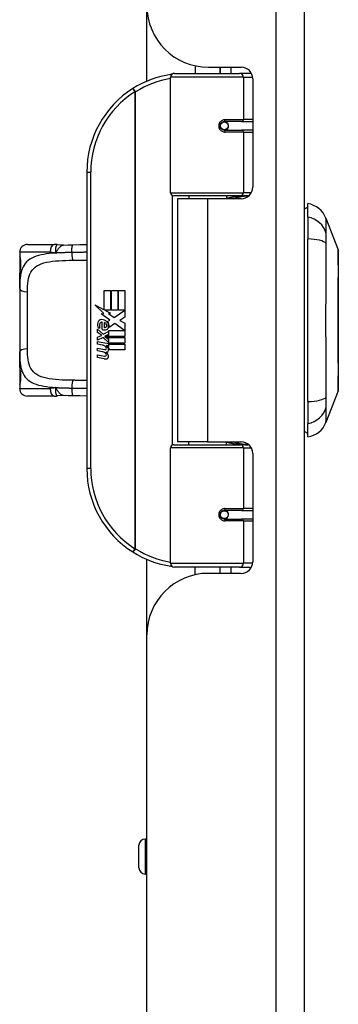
# Model space of a CAD drawing. Header units: inches. Extents: x 2.3 to 72.2, y 3.3 to 39.4.
# Tile 29 of 77: x 16.3 to 18, y 8.4 to 13.3. Entities that reach past the tile are written whole.
import ezdxf

# ---------------------------------------------------------------- set-up
doc = ezdxf.new("R2010")
doc.units = ezdxf.units.IN
doc.header["$MEASUREMENT"] = 0
doc.layers.add('Visible Edges(ANSI)', color=7, linetype='Continuous', lineweight=25)
doc.layers.add('Visible Tangent Edges(ANSI)', color=7, linetype='Continuous', lineweight=25)

msp = doc.modelspace()

# ---------------------------------------------------------------- linework, layer by layer
at = {"layer": 'Visible Edges(ANSI)'}
for p, q in [((17.7801, 7.7111), (17.7801, 27.2221)), ((16.9801, 13.0253), (16.9801, 13.4081)), ((17.1202, 13.0651), (17.4501, 13.0651)), ((17.2251, 13.1034), (17.2251, 13.0651)), ((17.2921, 13.0961), (17.458, 13.0961)), ((17.351, 13.0961), (17.351, 13.0651)), ((17.3521, 13.0651), (17.3521, 13.0961)), ((17.5085, 13.0651), (17.4501, 13.0651)), ((17.5085, 13.0651), (17.51, 13.0651)), ((17.1006, 12.4608), (17.1006, 13.0454)), ((17.5171, 13.0371), (17.5171, 12.4897)), ((17.3674, 12.8204), (17.3678, 12.8184)), ((17.3727, 12.8191), (17.3677, 12.8191)), ((17.4597, 12.821), (17.3727, 12.821)), ((17.3751, 12.8189), (17.3751, 12.8209)), ((17.4597, 12.821), (17.5171, 12.821)), ((17.3727, 12.7777), (17.4597, 12.7777)), ((17.3758, 12.7799), (17.3762, 12.7777)), ((17.5171, 12.7777), (17.4597, 12.7777)), ((16.6756, 12.5651), (16.6756, 11.0651)), ((17.454, 12.445), (17.1163, 12.445)), ((17.2881, 12.4306), (17.1351, 12.4306)), ((17.1351, 12.4306), (17.1351, 11.1996)), ((17.1926, 12.445), (17.1926, 12.4306)), ((17.458, 12.4306), (17.2881, 12.4306)), ((17.3835, 12.445), (17.3835, 12.4306)), ((17.454, 12.445), (17.4967, 12.445)), ((17.7958, 12.3376), (17.7958, 12.4057)), ((17.7958, 12.3376), (17.7958, 12.2269)), ((17.8882, 12.3317), (17.9503, 12.172)), ((17.7958, 11.4034), (17.7958, 12.2269)), ((16.3745, 12.199), (16.5099, 12.199)), ((16.3352, 12.1596), (16.3352, 12.1399)), ((16.3352, 12.1399), (16.3352, 12.0161)), ((16.3352, 11.9777), (16.3352, 12.0161)), ((16.3352, 11.9777), (16.3352, 11.6525)), ((16.7635, 11.9651), (16.7956, 11.9651)), ((16.7635, 11.8681), (16.7635, 11.9651)), ((16.7956, 11.9651), (16.7956, 11.8664)), ((16.8001, 11.9651), (16.8322, 11.9651)), ((16.8001, 11.8664), (16.8001, 11.9651)), ((16.8322, 11.9651), (16.8322, 11.8664)), ((16.8364, 11.8664), (16.8364, 11.9651)), ((16.8364, 11.9651), (16.8685, 11.9651)), ((16.8685, 11.9651), (16.8685, 11.8313)), ((16.7158, 11.893), (16.7635, 11.8681)), ((16.762, 11.8491), (16.7158, 11.893)), ((16.7668, 11.8664), (16.7962, 11.8511)), ((16.7956, 11.8664), (16.7668, 11.8664)), ((16.8322, 11.8664), (16.8001, 11.8664)), ((16.8142, 11.8295), (16.8679, 11.8664)), ((16.8679, 11.8664), (16.8364, 11.8664)), ((16.7478, 11.8471), (16.762, 11.8491)), ((16.7918, 11.8157), (16.7478, 11.8471)), ((16.7803, 11.8088), (16.7918, 11.8157)), ((16.7962, 11.8511), (16.7861, 11.8492)), ((16.7861, 11.8492), (16.8142, 11.8295)), ((16.8685, 11.8313), (16.8423, 11.8137)), ((16.8423, 11.8137), (16.8685, 11.7998)), ((16.7302, 11.7698), (16.7581, 11.7452)), ((16.7302, 11.7536), (16.7302, 11.7698)), ((16.7419, 11.7752), (16.7329, 11.7752)), ((16.7539, 11.7686), (16.7539, 11.8052)), ((16.7629, 11.8037), (16.7629, 11.7797)), ((16.7876, 11.7629), (16.8672, 11.7629)), ((16.7876, 11.7404), (16.7876, 11.7629)), ((16.8182, 11.7995), (16.7884, 11.7788)), ((16.8672, 11.7629), (16.8182, 11.7995)), ((16.8685, 11.7998), (16.8685, 11.7329)), ((16.7497, 11.7401), (16.7302, 11.7536)), ((16.7302, 11.7302), (16.7497, 11.7377)), ((16.7302, 11.714), (16.7302, 11.7302)), ((16.7582, 11.7275), (16.7302, 11.714)), ((16.7497, 11.7377), (16.7497, 11.7401)), ((16.7581, 11.7452), (16.7848, 11.759)), ((16.7848, 11.7032), (16.7582, 11.7275)), ((16.7848, 11.7428), (16.7664, 11.735)), ((16.7664, 11.735), (16.7664, 11.7329)), ((16.7664, 11.7329), (16.7848, 11.7196)), ((16.7699, 11.7329), (16.7876, 11.7404)), ((16.8685, 11.7329), (16.7699, 11.7329)), ((16.7773, 11.7287), (16.8685, 11.7287)), ((16.7876, 11.7212), (16.7773, 11.7287)), ((16.7848, 11.759), (16.7848, 11.7428)), ((16.7848, 11.7196), (16.7848, 11.7032)), ((16.7876, 11.699), (16.7876, 11.7212)), ((16.8685, 11.7287), (16.8685, 11.699)), ((16.7302, 11.7071), (16.7848, 11.6975)), ((16.7302, 11.6939), (16.7302, 11.7071)), ((16.7527, 11.69), (16.7302, 11.6939)), ((16.7302, 11.6732), (16.7647, 11.6671)), ((16.7302, 11.66), (16.7302, 11.6732)), ((16.7752, 11.687), (16.7752, 11.6841)), ((16.7848, 11.6861), (16.7752, 11.687)), ((16.7815, 11.6831), (16.7876, 11.6825)), ((16.7848, 11.6975), (16.7848, 11.6861)), ((16.8685, 11.699), (16.7876, 11.699)), ((16.7876, 11.6948), (16.8685, 11.6948)), ((16.7876, 11.6825), (16.7876, 11.6948)), ((16.8685, 11.6651), (16.789, 11.6651)), ((16.8685, 11.6948), (16.8685, 11.6651)), ((16.3352, 11.6141), (16.3352, 11.6525)), ((16.3352, 11.6141), (16.3352, 11.4903)), ((16.7527, 11.6561), (16.7302, 11.66)), ((16.7302, 11.6396), (16.7647, 11.6335)), ((16.7302, 11.6264), (16.7302, 11.6396)), ((16.7644, 11.6198), (16.7302, 11.6264)), ((16.3352, 11.4903), (16.3352, 11.4706)), ((16.5099, 11.4313), (16.3745, 11.4313)), ((17.9503, 11.4582), (17.8882, 11.2985)), ((17.7958, 11.4034), (17.7958, 11.2926)), ((17.7958, 11.2246), (17.7958, 11.2926)), ((17.1006, 10.5848), (17.1006, 11.1694)), ((17.1163, 11.1852), (17.454, 11.1852)), ((17.2881, 11.1996), (17.1351, 11.1996)), ((17.1926, 11.1852), (17.1926, 11.1996)), ((17.2881, 11.1996), (17.458, 11.1996)), ((17.3835, 11.1852), (17.3835, 11.1996)), ((17.4967, 11.1852), (17.454, 11.1852)), ((17.5171, 11.1406), (17.5171, 10.5932)), ((17.4597, 10.8525), (17.3727, 10.8525)), ((17.3758, 10.8503), (17.3762, 10.8525)), ((17.4597, 10.8525), (17.5171, 10.8525)), ((17.3674, 10.8099), (17.3678, 10.8118)), ((17.3677, 10.8112), (17.3727, 10.8112)), ((17.3727, 10.8092), (17.4597, 10.8092)), ((17.3751, 10.8113), (17.3751, 10.8093)), ((17.5171, 10.8092), (17.4597, 10.8092)), ((16.9801, 10.2221), (16.9801, 10.6049)), ((17.4501, 10.5651), (17.1202, 10.5651)), ((17.2251, 10.5268), (17.2251, 10.5651)), ((17.458, 10.5341), (17.2921, 10.5341)), ((17.351, 10.5341), (17.351, 10.5651)), ((17.3521, 10.5341), (17.3521, 10.5651)), ((17.4501, 10.5651), (17.5085, 10.5651)), ((17.51, 10.5651), (17.5085, 10.5651)), ((16.9801, 7.7111), (16.9801, 10.2221)), ((16.9801, 9.1891), (16.9711, 9.1891)), ((16.9396, 9.0434), (16.9396, 9.1576)), ((16.9801, 9.0119), (16.9711, 9.0119))]:
    msp.add_line(p, q, dxfattribs=at)
at = {"layer": 'Visible Edges(ANSI)', "flags": 128}
for points in [[(17.1075, 13.0605), (17.1073, 13.0604), (17.107, 13.0604), (17.1068, 13.0604), (17.1065, 13.0603), (17.1063, 13.0603), (17.106, 13.0603), (17.1058, 13.0602), (17.1055, 13.0602), (17.1053, 13.0602), (17.105, 13.0601), (17.1048, 13.0601), (17.1045, 13.0601), (17.1043, 13.06), (17.1041, 13.06), (17.1038, 13.0599), (17.1036, 13.0599), (17.1033, 13.0599), (17.1031, 13.0598), (17.1028, 13.0598), (17.1026, 13.0598), (17.1023, 13.0597), (17.1021, 13.0597), (17.1018, 13.0597), (17.1016, 13.0596)], [(17.3727, 12.7777), (17.3701, 12.7779), (17.3675, 12.7784), (17.3649, 12.7792), (17.3624, 12.7803), (17.36, 12.7818), (17.3579, 12.7836), (17.3559, 12.7857), (17.3542, 12.7881), (17.3529, 12.7907), (17.3519, 12.7935), (17.3513, 12.7964), (17.3511, 12.7993), (17.3513, 12.8023), (17.3519, 12.8052), (17.3529, 12.808), (17.3542, 12.8106), (17.3559, 12.813), (17.3578, 12.8151), (17.36, 12.8169), (17.3624, 12.8184), (17.3649, 12.8196), (17.3675, 12.8204), (17.3701, 12.8209), (17.3727, 12.821)], [(17.4197, 12.4306), (17.4228, 12.4318), (17.4258, 12.4329), (17.4288, 12.434), (17.4319, 12.4351), (17.4349, 12.436), (17.438, 12.437), (17.441, 12.4379), (17.4441, 12.4387), (17.4472, 12.4395), (17.4503, 12.4402), (17.4534, 12.4409), (17.4565, 12.4415), (17.4596, 12.4421), (17.4627, 12.4426), (17.4658, 12.443), (17.4689, 12.4435), (17.472, 12.4438), (17.4751, 12.4442), (17.4782, 12.4444), (17.4813, 12.4446), (17.4844, 12.4448), (17.4875, 12.4449), (17.4906, 12.445), (17.4937, 12.445)], [(16.5271, 12.1977), (16.5264, 12.1978), (16.5257, 12.1979), (16.525, 12.198), (16.5242, 12.1981), (16.5235, 12.1982), (16.5228, 12.1983), (16.5221, 12.1984), (16.5213, 12.1984), (16.5206, 12.1985), (16.5199, 12.1986), (16.5192, 12.1986), (16.5185, 12.1987), (16.5177, 12.1987), (16.517, 12.1988), (16.5163, 12.1988), (16.5156, 12.1988), (16.5149, 12.1989), (16.5142, 12.1989), (16.5135, 12.1989), (16.5128, 12.1989), (16.512, 12.199), (16.5113, 12.199), (16.5106, 12.199), (16.5099, 12.199)], [(16.5574, 12.1962), (16.5422, 12.1962), (16.5271, 12.1977)], [(16.5574, 12.1962), (16.5812, 12.197), (16.6055, 12.1975)], [(16.6055, 12.1975), (16.6407, 12.1981), (16.6756, 12.1986)], [(17.9507, 11.46), (17.9507, 11.4604), (17.9507, 11.4617), (17.9507, 11.4638), (17.9507, 11.4668), (17.9507, 11.4706), (17.9507, 11.4753), (17.9507, 11.4807), (17.9507, 11.487), (17.9508, 11.4941), (17.9508, 11.502), (17.9508, 11.5105), (17.9508, 11.5198), (17.9508, 11.5298), (17.9509, 11.5405), (17.9509, 11.5519), (17.9509, 11.5638), (17.9509, 11.5764), (17.9509, 11.5896), (17.9508, 11.6033), (17.9508, 11.6175), (17.9508, 11.6322), (17.9508, 11.6473), (17.9508, 11.6629), (17.9507, 11.6789), (17.9507, 11.6952), (17.9507, 11.7118), (17.9507, 11.7287), (17.9507, 11.7457), (17.9507, 11.7629), (17.9507, 11.7801), (17.9507, 11.7975), (17.9507, 11.815), (17.9507, 11.8325), (17.9507, 11.85), (17.9507, 11.8673), (17.9507, 11.8845), (17.9507, 11.9015), (17.9507, 11.9183), (17.9507, 11.9348), (17.9507, 11.9512), (17.9508, 11.9672), (17.9508, 11.9828), (17.9508, 11.9981), (17.9508, 12.0128), (17.9508, 12.027), (17.9509, 12.0407), (17.9509, 12.0539), (17.9509, 12.0665), (17.9509, 12.0784), (17.9509, 12.0898), (17.9508, 12.1004), (17.9508, 12.1104), (17.9508, 12.1197), (17.9508, 12.1283), (17.9508, 12.1361), (17.9507, 12.1432), (17.9507, 12.1495), (17.9507, 12.155), (17.9507, 12.1596), (17.9507, 12.1634), (17.9507, 12.1664), (17.9507, 12.1685), (17.9507, 12.1698), (17.9507, 12.1702)], [(16.3391, 12.0758), (16.34, 12.0827), (16.3406, 12.091), (16.3409, 12.0999), (16.3407, 12.1089), (16.3401, 12.1173), (16.3392, 12.1245), (16.3383, 12.1297), (16.3379, 12.1313), (16.3377, 12.132)], [(16.3352, 12.0161), (16.3354, 12.0316), (16.336, 12.0468), (16.3372, 12.0615), (16.3391, 12.0758)], [(16.3391, 11.5544), (16.3372, 11.5687), (16.336, 11.5834), (16.3354, 11.5986), (16.3352, 11.6141)], [(16.3377, 11.4983), (16.3379, 11.4989), (16.3383, 11.5005), (16.3392, 11.5058), (16.3401, 11.5129), (16.3407, 11.5213), (16.3409, 11.5304), (16.3406, 11.5393), (16.34, 11.5476), (16.3391, 11.5544)], [(16.5099, 11.4313), (16.5106, 11.4313), (16.5113, 11.4313), (16.512, 11.4313), (16.5128, 11.4313), (16.5135, 11.4313), (16.5142, 11.4313), (16.5149, 11.4314), (16.5156, 11.4314), (16.5163, 11.4314), (16.517, 11.4315), (16.5177, 11.4315), (16.5185, 11.4316), (16.5192, 11.4316), (16.5199, 11.4317), (16.5206, 11.4317), (16.5213, 11.4318), (16.5221, 11.4319), (16.5228, 11.432), (16.5235, 11.432), (16.5242, 11.4321), (16.525, 11.4322), (16.5257, 11.4323), (16.5264, 11.4324), (16.5271, 11.4325)], [(16.5574, 11.4341), (16.5422, 11.434), (16.5271, 11.4325)], [(16.6055, 11.4327), (16.5812, 11.4332), (16.5574, 11.4341)], [(16.6756, 11.4316), (16.6407, 11.4322), (16.6055, 11.4327)], [(17.4937, 11.1852), (17.4906, 11.1852), (17.4875, 11.1853), (17.4844, 11.1854), (17.4813, 11.1856), (17.4782, 11.1858), (17.4751, 11.1861), (17.472, 11.1864), (17.4689, 11.1868), (17.4658, 11.1872), (17.4627, 11.1877), (17.4596, 11.1882), (17.4565, 11.1888), (17.4534, 11.1894), (17.4503, 11.1901), (17.4472, 11.1908), (17.4441, 11.1916), (17.441, 11.1924), (17.438, 11.1933), (17.4349, 11.1942), (17.4319, 11.1952), (17.4288, 11.1962), (17.4258, 11.1973), (17.4228, 11.1984), (17.4197, 11.1996)], [(17.3727, 10.8092), (17.3701, 10.8094), (17.3675, 10.8099), (17.3649, 10.8107), (17.3624, 10.8118), (17.36, 10.8133), (17.3578, 10.8152), (17.3559, 10.8173), (17.3542, 10.8196), (17.3529, 10.8223), (17.3519, 10.825), (17.3513, 10.8279), (17.3511, 10.8309), (17.3513, 10.8338), (17.3519, 10.8367), (17.3529, 10.8395), (17.3542, 10.8421), (17.3559, 10.8445), (17.3579, 10.8466), (17.36, 10.8484), (17.3624, 10.8499), (17.3649, 10.851), (17.3675, 10.8519), (17.3701, 10.8524), (17.3727, 10.8525)], [(17.1016, 10.5706), (17.1018, 10.5706), (17.1021, 10.5705), (17.1023, 10.5705), (17.1026, 10.5705), (17.1028, 10.5704), (17.1031, 10.5704), (17.1033, 10.5704), (17.1036, 10.5703), (17.1038, 10.5703), (17.1041, 10.5703), (17.1043, 10.5702), (17.1045, 10.5702), (17.1048, 10.5702), (17.105, 10.5701), (17.1053, 10.5701), (17.1055, 10.57), (17.1058, 10.57), (17.106, 10.57), (17.1063, 10.5699), (17.1065, 10.5699), (17.1068, 10.5699), (17.107, 10.5698), (17.1073, 10.5698), (17.1075, 10.5698)]]:
    msp.add_lwpolyline(points, dxfattribs=at)
at = {"layer": 'Visible Edges(ANSI)'}
for centre in [(17.3727, 12.7994), (17.3727, 10.8309)]:
    msp.add_circle(centre, 0.0197, dxfattribs=at)
for centre, radius, start, end in [((17.2921, 13.4081), 0.312, 180, 270), ((17.1756, 12.5651), 0.5, 98.5081, 122.2377), ((17.1202, 13.0454), 0.0197, 90, 180), ((17.458, 13.0371), 0.0591, 0, 90), ((17.1756, 12.5651), 0.5, 122.2377, 180), ((17.3727, 12.7994), 0.0217, 279.147, 90), ((17.1163, 12.4608), 0.0157, 180, 270), ((17.458, 12.4897), 0.0591, 270, 0), ((17.8037, 12.3466), 0.0394, 101.537, 126.8699), ((17.7781, 12.2889), 0.1181, 21.2505, 81.3991), ((16.3745, 12.1596), 0.0394, 90, 180), ((17.9457, 12.1702), 0.00492, 0.2088, 21.2505), ((16.3549, 12.1399), 0.0197, 180, 213.12), ((16.7503, 11.7993), 0.0197, 86.5646, 171.5605), ((16.7491, 11.7793), 0.0398, 44.1684, 86.5646), ((16.7908, 11.7933), 0.0607, 171.5605, 197.3343), ((16.7702, 11.787), 0.0307, 154.6784, 202.5609), ((16.7511, 11.796), 0.0096, 73.5261, 154.6784), ((16.7653, 11.7944), 0.0282, 246.1555, 293.8445), ((16.7608, 11.787), 0.0168, 19.3797, 82.9975), ((16.7674, 11.7881), 0.00955, 241.4547, 321.1652), ((16.7663, 11.789), 0.0109, 321.1652, 19.3797), ((16.7705, 11.7825), 0.0152, 293.8445, 355.0802), ((16.7562, 11.7862), 0.0299, 350.4085, 44.1684), ((16.7562, 11.7862), 0.033, 347.079, 43.1785), ((16.7446, 11.6442), 0.0465, 57.5992, 80), ((16.7668, 11.6792), 0.0123, 260, 293.5571), ((16.7628, 11.6728), 0.0126, 6.03, 57.5992), ((16.7693, 11.6735), 0.006, 293.5571, 6.03), ((16.7622, 11.6638), 0.024, 359.4776, 57.4114), ((16.7761, 11.6637), 0.0101, 286.9928, 359.4776), ((16.765, 11.6656), 0.024, 358.7952, 46.5849), ((16.7453, 11.6101), 0.0465, 58.5584, 80.8257), ((16.7699, 11.648), 0.0288, 259, 288.4748), ((16.7668, 11.6457), 0.0123, 259.9922, 293.5487), ((16.7628, 11.6392), 0.0126, 6.1027, 57.6083), ((16.7693, 11.6399), 0.006, 293.5487, 6.1027), ((16.7706, 11.6816), 0.0288, 273.6169, 286.9928), ((16.7617, 11.6308), 0.0246, 359.6788, 63.9508), ((16.7757, 11.6307), 0.0105, 288.4748, 359.6788), ((16.3549, 11.4903), 0.0197, 146.88, 180), ((16.3745, 11.4706), 0.0394, 180, 270), ((17.9457, 11.46), 0.00492, 338.7495, 359.7912), ((17.7781, 11.3413), 0.1181, 278.6009, 338.7495), ((17.8037, 11.2836), 0.0394, 233.1301, 258.463), ((17.1163, 11.1694), 0.0157, 90, 180), ((17.458, 11.1406), 0.0591, 0, 90), ((17.1756, 11.0651), 0.5, 180, 237.7623), ((17.3727, 10.8309), 0.0217, 270, 80.853), ((17.1756, 11.0651), 0.5, 237.7623, 261.4919), ((17.1202, 10.5848), 0.0197, 180, 270), ((17.458, 10.5932), 0.0591, 270, 0), ((17.2921, 10.2221), 0.312, 90, 180), ((16.9711, 9.1576), 0.0315, 90, 180), ((16.9711, 9.0434), 0.0315, 180, 270)]:
    msp.add_arc(centre, radius, start, end, dxfattribs=at)
at = {"layer": 'Visible Tangent Edges(ANSI)'}
for p, q in [((17.6341, 27.2221), (17.6341, 7.7111)), ((17.4059, 13.0961), (17.4059, 13.0651)), ((17.4692, 13.0454), (17.1006, 13.0454)), ((17.4692, 13.0454), (17.5165, 13.0454)), ((17.4692, 13.0454), (17.4692, 12.8309)), ((16.9088, 12.988), (16.9193, 12.9714)), ((16.9193, 12.9714), (16.9193, 10.6588)), ((16.9193, 12.9714), (16.9231, 12.9714)), ((16.9231, 10.6588), (16.9231, 12.9714)), ((17.3774, 12.8309), (17.4692, 12.8309)), ((17.5171, 12.8309), (17.4692, 12.8309)), ((17.4692, 12.7679), (17.3774, 12.7679)), ((17.4692, 12.7679), (17.4692, 12.4608)), ((17.4692, 12.7679), (17.5171, 12.7679)), ((16.6756, 12.5651), (16.6952, 12.5651)), ((16.6952, 11.0651), (16.6952, 12.5651)), ((17.1006, 12.4608), (17.4692, 12.4608)), ((17.5095, 12.4608), (17.4692, 12.4608)), ((17.1082, 12.4473), (17.1082, 11.183)), ((17.2881, 12.4306), (17.2881, 11.1996)), ((16.4899, 12.1596), (16.3352, 12.1596)), ((16.3352, 12.1399), (16.3358, 12.1399)), ((16.3745, 11.6711), (16.3745, 11.9591)), ((16.3358, 11.4903), (16.3352, 11.4903)), ((16.3352, 11.4706), (16.4899, 11.4706)), ((17.4692, 11.1694), (17.1006, 11.1694)), ((17.4692, 11.1694), (17.5095, 11.1694)), ((17.4692, 11.1694), (17.4692, 10.8624)), ((16.6952, 11.0651), (16.6756, 11.0651)), ((17.3774, 10.8624), (17.4692, 10.8624)), ((17.5171, 10.8624), (17.4692, 10.8624)), ((17.4692, 10.7994), (17.3774, 10.7994)), ((17.4692, 10.7994), (17.4692, 10.5848)), ((17.4692, 10.7994), (17.5171, 10.7994)), ((16.9193, 10.6588), (16.9088, 10.6422)), ((16.9231, 10.6588), (16.9193, 10.6588)), ((17.1006, 10.5848), (17.4692, 10.5848)), ((17.5165, 10.5848), (17.4692, 10.5848)), ((17.4059, 10.5651), (17.4059, 10.5341)), ((16.9711, 9.1891), (16.9711, 9.0119))]:
    msp.add_line(p, q, dxfattribs=at)
at = {"layer": 'Visible Tangent Edges(ANSI)', "flags": 128}
for points in [[(17.3774, 12.8309), (17.3734, 12.8306), (17.3693, 12.8299), (17.3654, 12.8287), (17.3615, 12.8271), (17.3579, 12.8249), (17.3545, 12.8222), (17.3515, 12.8192), (17.349, 12.8157), (17.3469, 12.8119), (17.3454, 12.8078), (17.3445, 12.8036), (17.3442, 12.7993), (17.3445, 12.795), (17.3454, 12.7908), (17.347, 12.7868), (17.349, 12.783), (17.3516, 12.7795), (17.3546, 12.7765), (17.3579, 12.7738), (17.3616, 12.7717), (17.3654, 12.77), (17.3694, 12.7688), (17.3734, 12.7681), (17.3774, 12.7679)], [(17.4937, 12.445), (17.4891, 12.445), (17.4844, 12.4449), (17.4798, 12.4448), (17.4751, 12.4447), (17.4704, 12.4445), (17.4658, 12.4442), (17.4611, 12.4439), (17.4565, 12.4436), (17.4518, 12.4432), (17.4472, 12.4427), (17.4425, 12.4422), (17.4379, 12.4417), (17.4333, 12.4411), (17.4287, 12.4405), (17.4241, 12.4398), (17.4195, 12.4391), (17.4149, 12.4383), (17.4104, 12.4374), (17.4059, 12.4366), (17.4013, 12.4356), (17.3968, 12.4347), (17.3924, 12.4336), (17.3879, 12.4325), (17.3835, 12.4314)], [(17.8898, 12.2551), (17.8896, 12.2633), (17.8896, 12.2688), (17.8895, 12.2742), (17.8895, 12.2793), (17.8894, 12.2843), (17.8893, 12.289), (17.8893, 12.2935), (17.8892, 12.2977), (17.8891, 12.3017), (17.889, 12.3055), (17.8889, 12.3091), (17.8889, 12.3124), (17.8888, 12.3154), (17.8887, 12.3182), (17.8886, 12.3207), (17.8885, 12.323), (17.8885, 12.325), (17.8884, 12.3268), (17.8883, 12.3283), (17.8883, 12.3295), (17.8883, 12.3305), (17.8882, 12.3311), (17.8882, 12.3316), (17.8882, 12.3317)], [(17.8898, 12.2037), (17.8897, 12.2065), (17.8897, 12.2092), (17.8897, 12.2119), (17.8897, 12.2146), (17.8896, 12.2172), (17.8896, 12.2197), (17.8896, 12.2222), (17.8896, 12.2247), (17.8896, 12.2271), (17.8896, 12.2294), (17.8896, 12.2317), (17.8896, 12.2339), (17.8896, 12.236), (17.8896, 12.2381), (17.8896, 12.2401), (17.8896, 12.2421), (17.8896, 12.2439), (17.8896, 12.2458), (17.8896, 12.2475), (17.8897, 12.2492), (17.8897, 12.2508), (17.8897, 12.2523), (17.8897, 12.2537), (17.8898, 12.2551)], [(16.5271, 12.1977), (16.5263, 12.1977), (16.5255, 12.1976), (16.5247, 12.1972), (16.5239, 12.1967), (16.5231, 12.196), (16.5223, 12.1951), (16.5215, 12.1941), (16.5208, 12.1928), (16.5201, 12.1914), (16.5195, 12.1898), (16.5189, 12.1881), (16.5183, 12.1863), (16.5178, 12.1843), (16.5174, 12.1821), (16.5171, 12.1799), (16.5168, 12.1775), (16.5166, 12.175), (16.5165, 12.1725), (16.5165, 12.1698), (16.5166, 12.1671), (16.5169, 12.1643), (16.5173, 12.1614), (16.5179, 12.1585), (16.5187, 12.1555)], [(16.5187, 12.1555), (16.5201, 12.1581), (16.5215, 12.1607), (16.5229, 12.1632), (16.5243, 12.1658), (16.5258, 12.1683), (16.5272, 12.1707), (16.5287, 12.1731), (16.5302, 12.1754), (16.5317, 12.1777), (16.5333, 12.1798), (16.5349, 12.1819), (16.5365, 12.1838), (16.5381, 12.1856), (16.5398, 12.1873), (16.5415, 12.1889), (16.5432, 12.1903), (16.545, 12.1916), (16.5467, 12.1927), (16.5485, 12.1937), (16.5502, 12.1945), (16.552, 12.1952), (16.5538, 12.1957), (16.5556, 12.196), (16.5574, 12.1962)], [(16.5998, 12.1582), (16.5998, 12.1605), (16.5998, 12.1628), (16.5998, 12.1652), (16.5999, 12.1676), (16.5999, 12.17), (16.6, 12.1724), (16.6002, 12.1748), (16.6003, 12.1771), (16.6005, 12.1794), (16.6007, 12.1816), (16.601, 12.1837), (16.6012, 12.1857), (16.6015, 12.1876), (16.6018, 12.1893), (16.6021, 12.1909), (16.6025, 12.1923), (16.6029, 12.1936), (16.6032, 12.1946), (16.6036, 12.1955), (16.604, 12.1963), (16.6044, 12.1968), (16.6048, 12.1972), (16.6051, 12.1974), (16.6055, 12.1975)], [(17.8898, 11.4265), (17.8896, 11.4601), (17.8895, 11.4911), (17.8893, 11.5225), (17.8892, 11.5541), (17.889, 11.5861), (17.8889, 11.6183), (17.8887, 11.6507), (17.8885, 11.6833), (17.8884, 11.716), (17.8883, 11.7489), (17.8882, 11.7819), (17.8882, 11.8149), (17.8882, 11.848), (17.8883, 11.881), (17.8884, 11.9138), (17.8885, 11.9466), (17.8887, 11.9792), (17.8889, 12.0117), (17.889, 12.0439), (17.8892, 12.076), (17.8893, 12.1077), (17.8895, 12.1391), (17.8896, 12.1702), (17.8898, 12.2037)], [(17.9503, 12.172), (17.9503, 12.1718), (17.9503, 12.1714), (17.9503, 12.1706), (17.9503, 12.1696), (17.9503, 12.1682), (17.9504, 12.1666), (17.9504, 12.1647), (17.9504, 12.1624), (17.9504, 12.1599), (17.9504, 12.1571), (17.9504, 12.154), (17.9504, 12.1507), (17.9505, 12.147), (17.9505, 12.1431), (17.9505, 12.1389), (17.9505, 12.1345), (17.9505, 12.1297), (17.9506, 12.1248), (17.9506, 12.1195), (17.9506, 12.114), (17.9506, 12.1083), (17.9506, 12.1024), (17.9507, 12.0962), (17.9507, 12.0897)], [(16.5187, 12.1555), (16.5026, 12.1543), (16.487, 12.1528), (16.4719, 12.151), (16.4575, 12.1488), (16.4437, 12.1461), (16.4306, 12.1429), (16.4184, 12.139), (16.4071, 12.1346), (16.3966, 12.1295), (16.387, 12.1238), (16.3783, 12.1174), (16.3704, 12.1104), (16.3635, 12.1026), (16.3575, 12.0942), (16.3523, 12.0851), (16.348, 12.0753), (16.3445, 12.0649), (16.3416, 12.054), (16.3394, 12.0424), (16.3377, 12.0304), (16.3365, 12.0178), (16.3357, 12.0048), (16.3353, 11.9915), (16.3352, 11.9777)], [(16.3391, 12.0727), (16.3395, 12.0756), (16.3399, 12.0787), (16.3403, 12.082), (16.3406, 12.0855), (16.3409, 12.0891), (16.3411, 12.0929), (16.3412, 12.0967), (16.3413, 12.1006), (16.3412, 12.1045), (16.3411, 12.1083), (16.3409, 12.112), (16.3406, 12.1157), (16.3403, 12.1192), (16.3399, 12.1225), (16.3395, 12.1256), (16.339, 12.1285), (16.3386, 12.131), (16.3381, 12.1333), (16.3377, 12.1352), (16.3372, 12.1369), (16.3368, 12.1382), (16.3364, 12.1391), (16.3361, 12.1397), (16.3358, 12.1399)], [(16.3745, 11.9591), (16.3747, 11.9737), (16.3752, 11.9877), (16.3763, 12.0013), (16.3779, 12.0142), (16.3801, 12.0265), (16.3832, 12.0381), (16.3871, 12.0489), (16.392, 12.059), (16.398, 12.0681), (16.4052, 12.0764), (16.4135, 12.0838), (16.4228, 12.0904), (16.4333, 12.0962), (16.4449, 12.1011), (16.4576, 12.1053), (16.4713, 12.1087), (16.4859, 12.1114), (16.5013, 12.1136), (16.5175, 12.1153), (16.5343, 12.1166), (16.5516, 12.1175), (16.5694, 12.1182), (16.5876, 12.1187), (16.6061, 12.1189)], [(16.4899, 12.1596), (16.4911, 12.1596), (16.4923, 12.1596), (16.4934, 12.1595), (16.4946, 12.1595), (16.4958, 12.1594), (16.497, 12.1594), (16.4982, 12.1593), (16.4994, 12.1592), (16.5006, 12.159), (16.5018, 12.1589), (16.503, 12.1588), (16.5042, 12.1586), (16.5054, 12.1584), (16.5067, 12.1582), (16.5079, 12.158), (16.5091, 12.1578), (16.5103, 12.1576), (16.5115, 12.1573), (16.5127, 12.157), (16.5139, 12.1568), (16.5151, 12.1565), (16.5163, 12.1561), (16.5175, 12.1558), (16.5187, 12.1555)], [(16.5998, 12.1582), (16.5963, 12.1581), (16.5928, 12.1581), (16.5894, 12.158), (16.5859, 12.1579), (16.5824, 12.1579), (16.579, 12.1578), (16.5755, 12.1577), (16.5721, 12.1577), (16.5687, 12.1576), (16.5652, 12.1575), (16.5618, 12.1574), (16.5584, 12.1573), (16.555, 12.1572), (16.5517, 12.1571), (16.5483, 12.1569), (16.545, 12.1568), (16.5416, 12.1567), (16.5383, 12.1565), (16.535, 12.1564), (16.5317, 12.1562), (16.5284, 12.156), (16.5252, 12.1559), (16.5219, 12.1557), (16.5187, 12.1555)], [(16.6756, 12.1594), (16.6724, 12.1593), (16.6693, 12.1593), (16.6662, 12.1593), (16.6631, 12.1592), (16.6599, 12.1592), (16.6568, 12.1591), (16.6537, 12.1591), (16.6505, 12.159), (16.6474, 12.159), (16.6442, 12.1589), (16.6411, 12.1589), (16.6379, 12.1588), (16.6348, 12.1587), (16.6316, 12.1587), (16.6284, 12.1586), (16.6253, 12.1586), (16.6221, 12.1585), (16.6189, 12.1585), (16.6157, 12.1584), (16.6126, 12.1584), (16.6094, 12.1583), (16.6062, 12.1583), (16.603, 12.1582), (16.5998, 12.1582)], [(16.6061, 12.1189), (16.609, 12.119), (16.6119, 12.119), (16.6149, 12.1191), (16.6178, 12.1191), (16.6207, 12.1191), (16.6236, 12.1192), (16.6265, 12.1192), (16.6294, 12.1193), (16.6323, 12.1193), (16.6352, 12.1194), (16.6381, 12.1194), (16.641, 12.1194), (16.6439, 12.1195), (16.6468, 12.1195), (16.6497, 12.1196), (16.6526, 12.1196), (16.6554, 12.1196), (16.6583, 12.1197), (16.6612, 12.1197), (16.6641, 12.1198), (16.667, 12.1198), (16.6698, 12.1198), (16.6727, 12.1199), (16.6756, 12.1199)], [(16.3352, 12.0161), (16.3352, 12.0186), (16.3352, 12.0212), (16.3352, 12.0237), (16.3353, 12.0262), (16.3353, 12.0287), (16.3354, 12.0311), (16.3354, 12.0336), (16.3355, 12.036), (16.3356, 12.0384), (16.3357, 12.0408), (16.3359, 12.0432), (16.336, 12.0456), (16.3362, 12.048), (16.3364, 12.0503), (16.3366, 12.0526), (16.3368, 12.0549), (16.337, 12.0572), (16.3372, 12.0595), (16.3375, 12.0617), (16.3378, 12.064), (16.3381, 12.0662), (16.3384, 12.0684), (16.3387, 12.0706), (16.3391, 12.0727)], [(17.9507, 12.0897), (17.9507, 12.0879), (17.9507, 12.0862), (17.9507, 12.0843), (17.9507, 12.0825), (17.9507, 12.0807), (17.9507, 12.0788), (17.9507, 12.0769), (17.9507, 12.075), (17.9507, 12.0731), (17.9507, 12.0712), (17.9507, 12.0692), (17.9507, 12.0673), (17.9507, 12.0653), (17.9507, 12.0633), (17.9507, 12.0613), (17.9507, 12.0593), (17.9507, 12.0573), (17.9507, 12.0552), (17.9507, 12.0532), (17.9507, 12.0511), (17.9507, 12.049), (17.9507, 12.0469), (17.9507, 12.0448), (17.9507, 12.0427)], [(17.9507, 12.0427), (17.9506, 12.0266), (17.9506, 12.0097), (17.9506, 11.9921), (17.9505, 11.974), (17.9505, 11.9552), (17.9504, 11.9361), (17.9504, 11.9165), (17.9504, 11.8966), (17.9504, 11.8765), (17.9503, 11.8562), (17.9503, 11.8356), (17.9503, 11.815), (17.9503, 11.7944), (17.9503, 11.7739), (17.9504, 11.7536), (17.9504, 11.7335), (17.9504, 11.7135), (17.9504, 11.6939), (17.9505, 11.6747), (17.9505, 11.656), (17.9506, 11.638), (17.9506, 11.6205), (17.9506, 11.6037), (17.9507, 11.5876)], [(16.6061, 11.5113), (16.5876, 11.5116), (16.5693, 11.5121), (16.5514, 11.5128), (16.534, 11.5137), (16.5171, 11.515), (16.501, 11.5167), (16.4856, 11.5189), (16.471, 11.5216), (16.4574, 11.5251), (16.4447, 11.5292), (16.4332, 11.5342), (16.4227, 11.5399), (16.4133, 11.5464), (16.4051, 11.5538), (16.398, 11.5621), (16.392, 11.5713), (16.3871, 11.5814), (16.3832, 11.5922), (16.3802, 11.6039), (16.3779, 11.6162), (16.3763, 11.6291), (16.3752, 11.6426), (16.3747, 11.6566), (16.3745, 11.6711)], [(16.3352, 11.6525), (16.3353, 11.6388), (16.3357, 11.6255), (16.3365, 11.6125), (16.3377, 11.6), (16.3394, 11.5879), (16.3417, 11.5764), (16.3445, 11.5654), (16.3481, 11.5549), (16.3524, 11.5451), (16.3574, 11.536), (16.3634, 11.5275), (16.3703, 11.5198), (16.3782, 11.5128), (16.3869, 11.5064), (16.3966, 11.5007), (16.4071, 11.4957), (16.4184, 11.4913), (16.4306, 11.4874), (16.4436, 11.4842), (16.4574, 11.4815), (16.4718, 11.4792), (16.4869, 11.4774), (16.5025, 11.4759), (16.5187, 11.4748)], [(16.3391, 11.5575), (16.3387, 11.5597), (16.3384, 11.5619), (16.3381, 11.5641), (16.3378, 11.5663), (16.3375, 11.5685), (16.3372, 11.5707), (16.337, 11.573), (16.3368, 11.5753), (16.3366, 11.5776), (16.3364, 11.5799), (16.3362, 11.5823), (16.336, 11.5846), (16.3359, 11.587), (16.3357, 11.5894), (16.3356, 11.5918), (16.3355, 11.5942), (16.3354, 11.5967), (16.3354, 11.5991), (16.3353, 11.6016), (16.3353, 11.6041), (16.3352, 11.6066), (16.3352, 11.6091), (16.3352, 11.6116), (16.3352, 11.6141)], [(17.9507, 11.5876), (17.9507, 11.5854), (17.9507, 11.5833), (17.9507, 11.5812), (17.9507, 11.5791), (17.9507, 11.5771), (17.9507, 11.575), (17.9507, 11.573), (17.9507, 11.5709), (17.9507, 11.5689), (17.9507, 11.5669), (17.9507, 11.5649), (17.9507, 11.563), (17.9507, 11.561), (17.9507, 11.5591), (17.9507, 11.5571), (17.9507, 11.5552), (17.9507, 11.5533), (17.9507, 11.5515), (17.9507, 11.5496), (17.9507, 11.5477), (17.9507, 11.5459), (17.9507, 11.5441), (17.9507, 11.5423), (17.9507, 11.5405)], [(16.3358, 11.4903), (16.3361, 11.4905), (16.3364, 11.4911), (16.3368, 11.492), (16.3372, 11.4933), (16.3377, 11.495), (16.3381, 11.497), (16.3386, 11.4993), (16.3391, 11.5018), (16.3395, 11.5047), (16.3399, 11.5078), (16.3403, 11.5111), (16.3406, 11.5146), (16.3409, 11.5183), (16.3411, 11.522), (16.3412, 11.5259), (16.3413, 11.5297), (16.3412, 11.5336), (16.3411, 11.5374), (16.3409, 11.5411), (16.3406, 11.5448), (16.3403, 11.5483), (16.3399, 11.5516), (16.3395, 11.5547), (16.3391, 11.5575)], [(17.9507, 11.5405), (17.9507, 11.5341), (17.9506, 11.5279), (17.9506, 11.5219), (17.9506, 11.5162), (17.9506, 11.5107), (17.9506, 11.5055), (17.9505, 11.5005), (17.9505, 11.4958), (17.9505, 11.4913), (17.9505, 11.4871), (17.9505, 11.4832), (17.9504, 11.4795), (17.9504, 11.4761), (17.9504, 11.4731), (17.9504, 11.4702), (17.9504, 11.4677), (17.9504, 11.4655), (17.9504, 11.4636), (17.9503, 11.462), (17.9503, 11.4606), (17.9503, 11.4596), (17.9503, 11.4589), (17.9503, 11.4584), (17.9503, 11.4583)], [(16.5187, 11.4748), (16.5175, 11.4744), (16.5163, 11.4741), (16.5151, 11.4738), (16.5139, 11.4735), (16.5127, 11.4732), (16.5115, 11.4729), (16.5103, 11.4727), (16.5091, 11.4724), (16.5079, 11.4722), (16.5067, 11.472), (16.5054, 11.4718), (16.5042, 11.4716), (16.503, 11.4715), (16.5018, 11.4713), (16.5006, 11.4712), (16.4994, 11.4711), (16.4982, 11.471), (16.497, 11.4709), (16.4958, 11.4708), (16.4946, 11.4707), (16.4934, 11.4707), (16.4923, 11.4707), (16.4911, 11.4706), (16.4899, 11.4706)], [(16.5187, 11.4748), (16.5179, 11.4718), (16.5173, 11.4688), (16.5169, 11.4659), (16.5166, 11.4631), (16.5165, 11.4604), (16.5165, 11.4577), (16.5166, 11.4552), (16.5168, 11.4527), (16.5171, 11.4504), (16.5174, 11.4481), (16.5178, 11.446), (16.5183, 11.444), (16.5189, 11.4421), (16.5195, 11.4404), (16.5201, 11.4388), (16.5208, 11.4374), (16.5215, 11.4362), (16.5223, 11.4351), (16.5231, 11.4342), (16.5239, 11.4335), (16.5247, 11.433), (16.5255, 11.4327), (16.5263, 11.4325), (16.5271, 11.4325)], [(16.5574, 11.4341), (16.5556, 11.4342), (16.5538, 11.4346), (16.552, 11.4351), (16.5502, 11.4357), (16.5485, 11.4365), (16.5467, 11.4375), (16.545, 11.4386), (16.5432, 11.4399), (16.5415, 11.4414), (16.5398, 11.4429), (16.5381, 11.4446), (16.5365, 11.4464), (16.5349, 11.4484), (16.5333, 11.4504), (16.5317, 11.4526), (16.5302, 11.4548), (16.5287, 11.4571), (16.5272, 11.4595), (16.5258, 11.4619), (16.5243, 11.4644), (16.5229, 11.467), (16.5215, 11.4696), (16.5201, 11.4722), (16.5187, 11.4748)], [(16.5187, 11.4748), (16.5219, 11.4746), (16.5252, 11.4744), (16.5284, 11.4742), (16.5317, 11.474), (16.535, 11.4739), (16.5383, 11.4737), (16.5416, 11.4736), (16.545, 11.4734), (16.5483, 11.4733), (16.5517, 11.4732), (16.5551, 11.4731), (16.5585, 11.473), (16.5619, 11.4729), (16.5653, 11.4728), (16.5687, 11.4727), (16.5722, 11.4726), (16.5756, 11.4725), (16.579, 11.4724), (16.5825, 11.4724), (16.5859, 11.4723), (16.5894, 11.4722), (16.5929, 11.4722), (16.5964, 11.4721), (16.5998, 11.4721)], [(16.5998, 11.4721), (16.5998, 11.4698), (16.5998, 11.4674), (16.5998, 11.4651), (16.5999, 11.4626), (16.5999, 11.4602), (16.6, 11.4578), (16.6002, 11.4554), (16.6003, 11.4531), (16.6005, 11.4508), (16.6007, 11.4486), (16.601, 11.4465), (16.6012, 11.4445), (16.6015, 11.4426), (16.6018, 11.4409), (16.6021, 11.4393), (16.6025, 11.4379), (16.6029, 11.4367), (16.6032, 11.4356), (16.6036, 11.4347), (16.604, 11.434), (16.6044, 11.4334), (16.6048, 11.433), (16.6051, 11.4328), (16.6055, 11.4327)], [(16.5998, 11.4721), (16.603, 11.472), (16.6062, 11.472), (16.6094, 11.4719), (16.6126, 11.4719), (16.6158, 11.4718), (16.6189, 11.4718), (16.6221, 11.4717), (16.6253, 11.4717), (16.6285, 11.4716), (16.6316, 11.4715), (16.6348, 11.4715), (16.638, 11.4714), (16.6411, 11.4714), (16.6443, 11.4713), (16.6474, 11.4713), (16.6505, 11.4712), (16.6537, 11.4712), (16.6568, 11.4711), (16.6599, 11.4711), (16.6631, 11.471), (16.6662, 11.471), (16.6693, 11.4709), (16.6724, 11.4709), (16.6755, 11.4708)], [(16.6755, 11.5103), (16.6727, 11.5104), (16.6698, 11.5104), (16.6669, 11.5104), (16.6641, 11.5105), (16.6612, 11.5105), (16.6583, 11.5105), (16.6555, 11.5106), (16.6526, 11.5106), (16.6497, 11.5107), (16.6468, 11.5107), (16.6439, 11.5107), (16.641, 11.5108), (16.6381, 11.5108), (16.6352, 11.5109), (16.6323, 11.5109), (16.6294, 11.511), (16.6265, 11.511), (16.6236, 11.511), (16.6207, 11.5111), (16.6178, 11.5111), (16.6149, 11.5112), (16.612, 11.5112), (16.609, 11.5113), (16.6061, 11.5113)], [(17.8898, 11.3752), (17.8897, 11.3765), (17.8897, 11.378), (17.8897, 11.3795), (17.8897, 11.3811), (17.8896, 11.3827), (17.8896, 11.3845), (17.8896, 11.3863), (17.8896, 11.3881), (17.8896, 11.3901), (17.8896, 11.3921), (17.8896, 11.3942), (17.8896, 11.3963), (17.8896, 11.3985), (17.8896, 11.4008), (17.8896, 11.4031), (17.8896, 11.4055), (17.8896, 11.408), (17.8896, 11.4105), (17.8896, 11.413), (17.8897, 11.4156), (17.8897, 11.4183), (17.8897, 11.421), (17.8897, 11.4237), (17.8898, 11.4265)], [(17.8882, 11.2985), (17.8882, 11.2987), (17.8882, 11.2991), (17.8883, 11.2998), (17.8883, 11.3007), (17.8883, 11.3019), (17.8884, 11.3034), (17.8885, 11.3052), (17.8885, 11.3072), (17.8886, 11.3095), (17.8887, 11.312), (17.8888, 11.3148), (17.8889, 11.3179), (17.8889, 11.3212), (17.889, 11.3247), (17.8891, 11.3285), (17.8892, 11.3325), (17.8893, 11.3368), (17.8893, 11.3413), (17.8894, 11.346), (17.8895, 11.3509), (17.8895, 11.356), (17.8896, 11.3614), (17.8896, 11.367), (17.8898, 11.3752)], [(17.3835, 11.1988), (17.3879, 11.1977), (17.3924, 11.1966), (17.3968, 11.1956), (17.4013, 11.1946), (17.4059, 11.1937), (17.4104, 11.1928), (17.4149, 11.192), (17.4195, 11.1912), (17.4241, 11.1905), (17.4287, 11.1898), (17.4333, 11.1891), (17.4379, 11.1885), (17.4425, 11.188), (17.4472, 11.1875), (17.4518, 11.1871), (17.4565, 11.1867), (17.4611, 11.1863), (17.4658, 11.186), (17.4704, 11.1858), (17.4751, 11.1856), (17.4798, 11.1854), (17.4844, 11.1853), (17.4891, 11.1852), (17.4937, 11.1852)], [(17.3774, 10.8624), (17.3734, 10.8621), (17.3694, 10.8614), (17.3654, 10.8602), (17.3616, 10.8585), (17.3579, 10.8564), (17.3546, 10.8538), (17.3516, 10.8507), (17.349, 10.8472), (17.347, 10.8435), (17.3454, 10.8394), (17.3445, 10.8352), (17.3442, 10.8309), (17.3445, 10.8266), (17.3454, 10.8224), (17.3469, 10.8184), (17.349, 10.8145), (17.3515, 10.8111), (17.3545, 10.808), (17.3579, 10.8054), (17.3615, 10.8032), (17.3654, 10.8015), (17.3693, 10.8003), (17.3734, 10.7996), (17.3774, 10.7994)]]:
    msp.add_lwpolyline(points, dxfattribs=at)
at = {"layer": 'Visible Tangent Edges(ANSI)'}
for centre, start, end in [((17.1793, 12.5651), 99.4349, 122.2377), ((17.1756, 12.5651), 122.2377, 180), ((17.1756, 11.0651), 180, 237.7623), ((17.1793, 11.0651), 237.7623, 260.5651)]:
    msp.add_arc(centre, 0.4803, start, end, dxfattribs=at)
for centre, major_axis, ratio, start_param, end_param in [((17.1045, 13.0401), (-0.0029, 0.0195), 0.187781, 5.698095, 6.283185), ((17.4501, 13.0454), (0, 0.0197), 0.965926, 4.712389, 6.283185), ((17.5085, 13.0454), (0, 0.0197), 0.965926, 6.20384, 6.283185), ((16.9193, 12.9714), (-0.0105, 0.0167), 0.161367, 4.610972, 6.283185), ((17.3727, 12.8309), (0, -0.00984), 0.476565, 0, 1.570796), ((17.4597, 12.8309), (0, -0.00984), 0.965926, 0, 1.570796), ((17.3727, 12.7679), (0, 0.00984), 0.476565, 4.712389, 6.283185), ((17.4597, 12.7679), (0, 0.00984), 0.965926, 4.712389, 6.283185), ((17.454, 12.4608), (0, -0.0157), 0.965926, 0, 1.570796), ((17.7758, 12.2274), (0.117, -0.0158), 0.948273, 0.391156, 1.528426), ((17.7758, 12.1894), (0.118, 0.0053), 0.314585, 0.249322, 1.386592), ((16.5099, 12.1596), (0, 0.0394), 0.508749, 0, 1.570796), ((16.3554, 12.1399), (0, 0.0197), 0.998051, 1.570796, 2.050029), ((16.6061, 12.1582), (0.0006, -0.0394), 0.159697, 4.710006, 6.190013), ((16.3585, 12.0727), (-0.0194, 0.0031), 0.702907, 0, 0.222077), ((16.3745, 11.9777), (-0.0394, 0), 0.472046, 0, 1.570796), ((16.3745, 11.6525), (-0.0394, 0), 0.472046, 4.712389, 6.283185), ((16.3585, 11.5575), (-0.0194, -0.0031), 0.702907, 6.061108, 6.283185), ((16.3554, 11.4903), (0, 0.0197), 0.998051, 1.091081, 1.570796), ((16.5099, 11.4706), (0, -0.0394), 0.508749, 4.712389, 6.283185), ((16.6061, 11.4721), (0.0006, 0.0394), 0.159697, 0.093172, 1.573179), ((17.7758, 11.4408), (0.118, -0.0053), 0.314585, 4.896593, 6.033863), ((17.7758, 11.4028), (0.117, 0.0158), 0.948273, 4.754759, 5.892029), ((17.454, 11.1694), (0, 0.0157), 0.965926, 4.712389, 6.283185), ((17.3727, 10.8624), (0, -0.00984), 0.476565, 0, 1.570796), ((17.4597, 10.8624), (0, -0.00984), 0.965926, 0, 1.570796), ((17.3727, 10.7994), (0, 0.00984), 0.476565, 4.712389, 6.283185), ((17.4597, 10.7994), (0, 0.00984), 0.965926, 4.712389, 6.283185), ((16.9193, 10.6588), (-0.0105, -0.0167), 0.161367, 0, 1.672214), ((17.1045, 10.5901), (-0.0029, -0.0195), 0.187781, 0, 0.58509), ((17.4501, 10.5848), (0, -0.0197), 0.965926, 0, 1.570796), ((17.5085, 10.5848), (0, -0.0197), 0.965926, 0, 0.079346)]:
    msp.add_ellipse(centre, major_axis=major_axis, ratio=ratio, start_param=start_param, end_param=end_param, dxfattribs=at)

doc.saveas('drawing.dxf')
